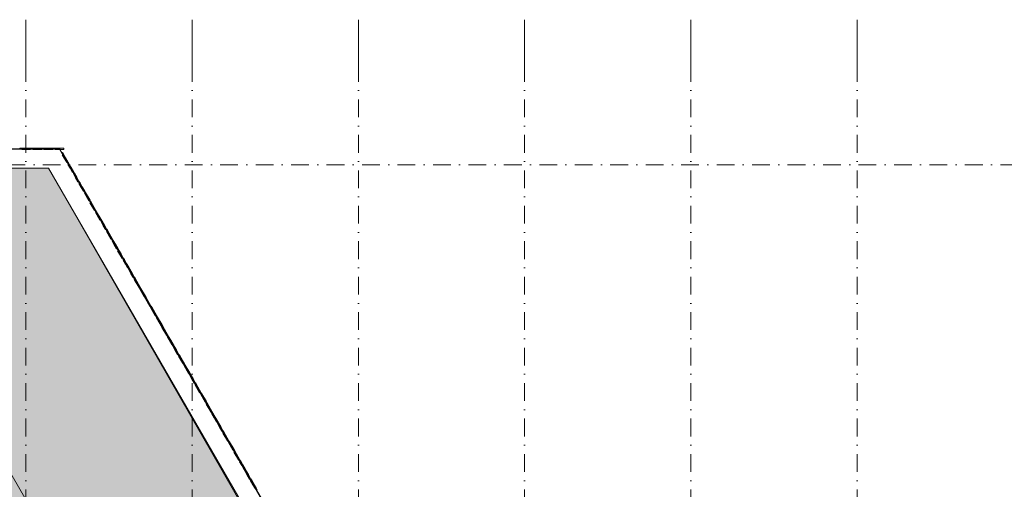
# Model space of a CAD drawing. Header units: millimetres. Extents: x -2530 to 151695, y -8763 to 71774.
# Tile 106 of 217: x 54649 to 76862, y 61179 to 71774. Entities that reach past the tile are written whole.
import ezdxf

# ---------------------------------------------------------------- set-up
doc = ezdxf.new("R2010")
doc.units = ezdxf.units.MM
doc.linetypes.add('RR_Level', pattern=[800, 400, -200, 0, -200])
for name, color, linetype, lineweight in [('A-FLOR-____-OTLN', 192, 'Continuous', 18), ('A-ROOF-____-OTLN', 132, 'Continuous', 18), ('A-ROOF-____-PATT', 132, 'Continuous', 18), ('A-WALL-____-OTLN', 113, 'Continuous', 18), ('S-GRID-____-OTLN', 1, 'Continuous', 9)]:
    doc.layers.add(name, color=color, linetype=linetype, lineweight=lineweight)

# ---------------------------------------------------------------- blocks, each defined once
blk = doc.blocks.new('027_Gilde - ATC_FacadeModel_rvt-1-plot_V1 Copy 1')
at = {"layer": 'A-ROOF-____-PATT', "lineweight": 9}
h = blk.add_hatch(dxfattribs=at)
h.set_pattern_fill('FP_1', color=8, style=0, pattern_type=2)
h.set_pattern_definition([(0, (0, 0), (812.8, 203.2), [67.056, -542.544, 67.056, -542.544, -3251.2]), (0, (0, 0), (812.8, 203.2), [-1219.2, 67.056, -1152.144, 67.056, -542.544, -1422.4]), (0, (0, 0), (812.8, 203.2), [-3048, 67.056, -339.344, 67.056, -948.944]), (120, (304.8, 101.6), (-582.37636, 602.30545), [67.056, -542.544, 67.056, -542.544, -3251.2]), (120, (304.8, 101.6), (-582.37636, 602.30545), [-1219.2, 67.056, -1152.144, 67.056, -542.544, -1422.4]), (120, (304.8, 101.6), (-582.37636, 602.30545), [-3048, 67.056, -339.344, 67.056, -948.944]), (240, (406.4, 508), (-230.42364, -805.50545), [67.056, -542.544, 67.056, -542.544, -3251.2]), (240, (406.4, 508), (-230.42364, -805.50545), [-1219.2, 67.056, -1152.144, 67.056, -542.544, -1422.4]), (240, (406.4, 508), (-230.42364, -805.50545), [-3048, 67.056, -339.344, 67.056, -948.944])])
h.paths.add_polyline_path([(31821, 30107), (31919, 30176), (31941, 30175), (31941, 30229), (31939, 30229), (31938, 30214), (31821, 30128)])
h.paths.add_polyline_path([(31904, 33349), (31904, 33366), (31881, 33349)])
h.paths.add_polyline_path([(28810, 26426), (31941, 26426), (31939, 26584), (31939, 26566), (31752, 26430), (31721, 26430), (31727, 26593), (31915, 26731), (31941, 26731), (31940, 26883), (31939, 26852), (31755, 26720), (31727, 26719), (31732, 26882), (31915, 27016), (31941, 27016), (31940, 27164), (31939, 27133), (31760, 27005), (31732, 27005), (31737, 27168), (31904, 27289), (31904, 27386), (31767, 27287), (31737, 27286), (31743, 27449), (31904, 27567), (31904, 27660), (31771, 27565), (31743, 27566), (31748, 27727), (31904, 27841), (31904, 27930), (31776, 27839), (31748, 27838), (31753, 28001), (31904, 28111), (31904, 28197), (31781, 28109), (31753, 28109), (31758, 28271), (31902, 28376), (31904, 28377), (31904, 28460), (31786, 28375), (31758, 28375), (31763, 28538), (31904, 28640), (31904, 28719), (31791, 28638), (31763, 28638), (31768, 28800), (31915, 28907), (31941, 28907), (31940, 29024), (31938, 28980), (31796, 28878), (31767, 28878), (31773, 29080), (31915, 29184), (31941, 29184), (31941, 29308), (31938, 29233), (31802, 29134), (31772, 29134), (31779, 29337), (31915, 29436), (31941, 29436), (31941, 29561), (31938, 29483), (31806, 29387), (31776, 29387), (31783, 29589), (31915, 29686), (31941, 29686), (31940, 29783), (31938, 29729), (31810, 29637), (31781, 29637), (31788, 29839), (31915, 29932), (31941, 29932), (31940, 30030), (31938, 29973), (31816, 29884), (31786, 29884), (31792, 30086), (31821, 30107), (31819, 30128), (31790, 30129), (31797, 30330), (31904, 30408), (31904, 30427), (31824, 30370), (31795, 30370), (31801, 30572), (31904, 30646), (31904, 30668), (31828, 30614), (31799, 30614), (31806, 30815), (31904, 30887), (31904, 30913), (31833, 30862), (31804, 30864), (31811, 31064), (31904, 31132), (31904, 31158), (31837, 31111), (31809, 31111), (31815, 31313), (31904, 31377), (31904, 31403), (31842, 31360), (31813, 31362), (31820, 31561), (31904, 31622), (31904, 31649), (31847, 31608), (31818, 31610), (31824, 31810), (31904, 31868), (31904, 31894), (31851, 31857), (31823, 31859), (31830, 32059), (31904, 32113), (31904, 32139), (31857, 32105), (31827, 32108), (31834, 32307), (31904, 32358), (31904, 32385), (31861, 32354), (31832, 32355), (31838, 32556), (31904, 32604), (31904, 32630), (31865, 32603), (31837, 32605), (31843, 32804), (31904, 32851), (31904, 32875), (31870, 32851), (31841, 32852), (31848, 33053), (31904, 33094), (31904, 33121), (31875, 33100), (31846, 33102), (31852, 33301), (31904, 33339), (31904, 33349), (31850, 33350), (31857, 33550), (31904, 33584), (31904, 33611), (31883, 33597), (31855, 33598), (31862, 33799), (31904, 33829), (31904, 33856), (31887, 33846), (31860, 33847), (31866, 34047), (31904, 34075), (31904, 34102), (31894, 34095), (31864, 34096), (31871, 34296), (31904, 34320), (31904, 34347), (31899, 34343), (31869, 34344), (31875, 34544), (31904, 34565), (31904, 34592), (31874, 34593), (31880, 34793), (31904, 34810), (31904, 34841), (31878, 34842), (31885, 35042), (31904, 35056), (31904, 35089), (31883, 35090), (31889, 35290), (31904, 35301), (31904, 35338), (31887, 35339), (31894, 35539), (31904, 35546), (31904, 35587), (31892, 35587), (31899, 35787), (31904, 35791), (31904, 35836), (31897, 35836), (31903, 36085), (31901, 36085), (31904, 36230), (31906, 36396), (31908, 36396), (31915, 36535), (31941, 36535), (31941, 36557), (68704, 46407), (67791, 46651), (55298, 68425), (28741, 68425), (28741, 26426)])
h.paths.add_polyline_path([(31760, 28457), (31760, 28457), (31760, 28486)])
h.paths.add_polyline_path([(31934, 28729), (31941, 28729), (31940, 28794), (31939, 28744), (31919, 28729)])
h.paths.add_polyline_path([(31941, 36396), (31941, 36396), (31940, 36396)])
h.paths.add_polyline_path([(33147, 41325), (33010, 41333), (32874, 41354), (32731, 41390), (32611, 41431), (32485, 41488), (32366, 41556), (32253, 41635), (32148, 41723), (32052, 41821), (31965, 41927), (31888, 42041), (31821, 42161), (31766, 42287), (31723, 42418), (31692, 42551), (31673, 42687), (31666, 42825), (31666, 62696), (31672, 62827), (31689, 62957), (31718, 63084), (31757, 63209), (31807, 63330), (31867, 63446), (31938, 63557), (32017, 63660), (32106, 63757), (32213, 63854), (32306, 63925), (32416, 63995), (32533, 64056), (32653, 64106), (32778, 64145), (32906, 64173), (33036, 64191), (33166, 64196), (52045, 64196), (52176, 64191), (52306, 64173), (52433, 64145), (52558, 64106), (52679, 64056), (52795, 63995), (52905, 63925), (53009, 63845), (53106, 63757), (53194, 63660), (53274, 63557), (53344, 63446), (60752, 50618), (60815, 50496), (60867, 50369), (60907, 50237), (60934, 50103), (60950, 49966), (60952, 49829), (60942, 49692), (60920, 49556), (60885, 49423), (60839, 49294), (60780, 49170), (60711, 49051), (60631, 48940), (60535, 48830), (60442, 48740), (60335, 48655), (60220, 48579), (60099, 48514), (59972, 48461), (59841, 48419), (33555, 41376), (33421, 41346), (33284, 41329)])
h = blk.add_hatch(dxfattribs=at)
h.set_pattern_fill('FP_3', color=71, style=0, pattern_type=2)
h.set_pattern_definition([(50, (0, 0), (728.7365, -63.756), [76.2, -838.2]), (355, (0, 0), (-140.9716, 764.2276), [60.96, -670.56]), (100.451, (60.7, -5.3), (587.77, 700.467), [64.76, -712.36]), (46.184, (0, 203.2), (1084.316, -168.171), [114.3, -1257.3]), (96.636, (90.4, 189.2), (949.61, 989.71), [97.14, -1068.54]), (351.184, (0, 203.2), (949.62, 989.701), [91.44, -1005.84]), (21, (101.6, 152.4), (606.458, -409.0606), [76.2, -838.2]), (326, (101.6, 152.4), (247.2083, 736.753), [60.96, -670.56]), (71.451, (152.14, 118.3), (853.668, 327.6855), [64.76, -712.36]), (37.5, (0, 0), (12.3547, 338.2201), [33.528, -628.904, 33.528, -647.192, -673.1]), (37.5, (0, 0), (12.3547, 338.2201), [-1343.152, 33.528, -639.572]), (7.5, (0, 0), (267.2789, 400.7221), [33.528, -354.584, 33.528, -613.664, -256.54]), (7.5, (0, 0), (267.2789, 400.7221), [-1035.304, 33.528, -223.012]), (327.5, (-226.57, 0), (542.3633, -22.91534), [33.528, -220.472, 33.528, -758.952, -1051.56]), (327.5, (-226.57, 0), (542.3633, -22.91534), [-1046.48, 33.528, -1018.032]), (317.5, (-328.17, 0), (592.517, 101.707), [33.528, -296.672, 33.528, -492.76, -746.76]), (317.5, (-328.17, 0), (592.517, 101.707), [-856.488, 33.528, -713.232])])
h.paths.add_polyline_path([(33147, 41325), (33284, 41329), (33421, 41346), (33555, 41376), (59841, 48419), (59972, 48461), (60099, 48514), (60220, 48579), (60335, 48655), (60442, 48740), (60541, 48836), (60631, 48940), (60711, 49051), (60780, 49170), (60839, 49294), (60885, 49423), (60920, 49558), (60942, 49692), (60952, 49829), (60950, 49966), (60934, 50103), (60907, 50237), (60867, 50369), (60815, 50496), (60752, 50618), (53344, 63446), (53274, 63557), (53194, 63660), (53106, 63757), (52998, 63854), (52905, 63925), (52795, 63995), (52679, 64056), (52558, 64106), (52433, 64145), (52301, 64174), (52153, 64192), (52045, 64196), (33166, 64196), (33036, 64191), (32906, 64173), (32778, 64145), (32653, 64106), (32533, 64056), (32416, 63995), (32291, 63914), (32202, 63845), (32106, 63757), (32017, 63660), (31938, 63557), (31867, 63446), (31807, 63330), (31757, 63209), (31718, 63084), (31689, 62957), (31672, 62827), (31666, 62696), (31666, 42825), (31673, 42687), (31697, 42530), (31723, 42418), (31766, 42287), (31821, 42161), (31888, 42041), (31965, 41927), (32052, 41821), (32148, 41723), (32253, 41635), (32366, 41556), (32485, 41488), (32611, 41431), (32740, 41386), (32874, 41354), (33010, 41333), (33071, 41329)])
h.paths.add_polyline_path([(33195, 41950), (33095, 41953), (32996, 41967), (32899, 41992), (32805, 42028), (32717, 42074), (32634, 42131), (32558, 42196), (32490, 42270), (32431, 42351), (32382, 42438), (32343, 42530), (32314, 42626), (32297, 42725), (32291, 42825), (32291, 61000), (52187, 61000), (59067, 49087), (59084, 49041), (59090, 49011), (59088, 48971), (59077, 48932), (59058, 48897), (59031, 48868), (58998, 48845), (58961, 48830), (33393, 41980), (33284, 41958), (33222, 41953)])
h.paths.add_polyline_path([(59504, 49718), (59459, 49724), (59417, 49741), (59381, 49769), (59353, 49805), (59335, 49847), (59329, 49893), (59335, 49938), (59353, 49980), (59381, 50016), (59417, 50044), (59459, 50062), (59504, 50068), (59550, 50062), (59592, 50044), (59628, 50016), (59656, 49980), (59674, 49938), (59679, 49893), (59674, 49847), (59656, 49805), (59628, 49769), (59592, 49741), (59550, 49724)])
h.paths.add_polyline_path([(57735, 52782), (57689, 52788), (57647, 52806), (57611, 52834), (57583, 52870), (57566, 52912), (57560, 52957), (57566, 53003), (57583, 53045), (57611, 53081), (57647, 53109), (57689, 53126), (57736, 53132), (57780, 53126), (57822, 53109), (57858, 53081), (57886, 53045), (57904, 53003), (57910, 52957), (57904, 52912), (57886, 52870), (57858, 52834), (57822, 52806), (57780, 52788)])
h.paths.add_polyline_path([(55965, 55847), (55920, 55853), (55877, 55871), (55841, 55898), (55813, 55935), (55796, 55977), (55790, 56022), (55796, 56068), (55813, 56110), (55841, 56146), (55877, 56174), (55920, 56191), (55965, 56197), (56010, 56191), (56052, 56174), (56089, 56146), (56116, 56110), (56135, 56061), (56140, 56022), (56134, 55977), (56116, 55935), (56089, 55898), (56052, 55871), (56010, 55853)])
h.paths.add_polyline_path([(54195, 58912), (54150, 58918), (54108, 58935), (54071, 58963), (54043, 59000), (54026, 59042), (54020, 59087), (54026, 59132), (54043, 59175), (54071, 59211), (54108, 59239), (54150, 59256), (54195, 59262), (54240, 59256), (54283, 59239), (54319, 59211), (54347, 59175), (54364, 59132), (54370, 59087), (54364, 59042), (54347, 59000), (54319, 58963), (54283, 58935), (54240, 58918)])
h.paths.add_polyline_path([(52425, 61977), (52380, 61983), (52338, 62000), (52301, 62028), (52274, 62064), (52256, 62107), (52250, 62152), (52256, 62197), (52274, 62239), (52301, 62276), (52338, 62303), (52388, 62322), (52425, 62327), (52470, 62321), (52513, 62303), (52549, 62276), (52577, 62239), (52594, 62197), (52600, 62152), (52594, 62107), (52577, 62064), (52549, 62028), (52513, 62000), (52470, 61983), (52455, 61981)])
h.paths.add_polyline_path([(46459, 62625), (46414, 62631), (46372, 62648), (46335, 62676), (46307, 62713), (46290, 62755), (46284, 62800), (46290, 62845), (46307, 62888), (46335, 62924), (46372, 62952), (46414, 62969), (46459, 62975), (46504, 62969), (46547, 62952), (46583, 62924), (46611, 62888), (46628, 62845), (46634, 62800), (46628, 62755), (46611, 62713), (46583, 62676), (46547, 62648), (46504, 62631)])
h.paths.add_polyline_path([(42667, 62625), (42622, 62631), (42580, 62648), (42543, 62676), (42516, 62713), (42498, 62755), (42492, 62800), (42498, 62845), (42516, 62888), (42543, 62924), (42580, 62952), (42622, 62969), (42667, 62975), (42712, 62969), (42755, 62952), (42791, 62924), (42819, 62888), (42836, 62845), (42842, 62800), (42836, 62755), (42819, 62713), (42791, 62676), (42755, 62648), (42712, 62631)])
h.paths.add_polyline_path([(38875, 62625), (38830, 62631), (38788, 62648), (38752, 62676), (38724, 62713), (38706, 62755), (38700, 62800), (38706, 62845), (38724, 62888), (38752, 62924), (38788, 62952), (38830, 62969), (38875, 62975), (38921, 62969), (38963, 62952), (38999, 62924), (39027, 62888), (39044, 62845), (39050, 62800), (39044, 62755), (39027, 62713), (38999, 62676), (38963, 62648), (38921, 62631)])
h.paths.add_polyline_path([(35083, 62625), (35038, 62631), (34996, 62648), (34960, 62676), (34932, 62713), (34914, 62755), (34908, 62800), (34914, 62845), (34932, 62888), (34960, 62924), (34996, 62952), (35038, 62969), (35083, 62975), (35129, 62969), (35171, 62952), (35207, 62924), (35235, 62888), (35252, 62845), (35258, 62800), (35252, 62755), (35235, 62713), (35207, 62676), (35171, 62648), (35129, 62631), (35110, 62628)])
h.paths.add_polyline_path([(50251, 62625), (50206, 62631), (50163, 62648), (50127, 62676), (50099, 62713), (50082, 62755), (50076, 62800), (50082, 62845), (50099, 62888), (50127, 62924), (50163, 62952), (50206, 62969), (50251, 62975), (50296, 62969), (50338, 62952), (50375, 62924), (50402, 62888), (50420, 62845), (50426, 62800), (50420, 62755), (50402, 62713), (50375, 62676), (50338, 62648), (50296, 62631)])
at = {"layer": 'A-FLOR-____-OTLN', "color": 210}
for p, q in [((20657, 68860), (55549, 68860)), ((28741, 68850), (55544, 68850)), ((55544, 68850), (56989, 66347)), ((55549, 68860), (56622, 67002)), ((56622, 67002), (56872, 66569)), ((56872, 66569), (56997, 66352)), ((56989, 66347), (57239, 65915)), ((56997, 66352), (57247, 65920)), ((57239, 65915), (57489, 65482)), ((57247, 65920), (57747, 65054)), ((57489, 65482), (57614, 65265)), ((57614, 65265), (57714, 65092)), ((57714, 65092), (57739, 65049)), ((57739, 65049), (58364, 63967)), ((57747, 65054), (57997, 64621)), ((57997, 64621), (58122, 64404)), ((58122, 64404), (58622, 63539)), ((58364, 63967), (58613, 63534)), ((58613, 63534), (58963, 62928)), ((58622, 63539), (59872, 61374)), ((58963, 62928), (58988, 62884)), ((58988, 62884), (59463, 62062)), ((59463, 62062), (59488, 62019)), ((59488, 62019), (59713, 61629)), ((59713, 61629), (59863, 61369)), ((59863, 61369), (60488, 60287)), ((59872, 61374), (59972, 61201)), ((59972, 61201), (60097, 60985))]:
    blk.add_line(p, q, dxfattribs=at)
at = {"layer": 'A-ROOF-____-OTLN', "color": 210}
for p, q in [((67791, 46651), (55298, 68425)), ((53344, 63446), (60752, 50618))]:
    blk.add_line(p, q, dxfattribs=at)
at = {"layer": 'A-WALL-____-OTLN', "color": 210}
for p, q in [((54652, 68875), (54652, 68860)), ((54652, 68860), (54652, 68875)), ((54696, 68875), (54652, 68875)), ((54696, 68875), (54652, 68875)), ((54696, 68875), (54696, 68845)), ((54696, 68845), (54696, 68875)), ((54896, 68875), (54696, 68875)), ((54696, 68875), (54896, 68875)), ((54896, 68875), (54896, 68845)), ((54896, 68845), (54896, 68875)), ((54902, 68875), (54902, 68860)), ((54902, 68860), (54902, 68875)), ((54946, 68875), (54902, 68875)), ((54946, 68875), (54902, 68875)), ((54946, 68875), (54946, 68845)), ((54946, 68845), (54946, 68875)), ((55146, 68875), (54946, 68875)), ((54946, 68875), (55146, 68875)), ((55146, 68875), (55146, 68845)), ((55146, 68845), (55146, 68875)), ((55152, 68875), (55152, 68860)), ((55152, 68860), (55152, 68875)), ((55196, 68875), (55152, 68875)), ((55196, 68875), (55152, 68875)), ((55196, 68875), (55196, 68845)), ((55196, 68845), (55196, 68875)), ((55396, 68875), (55196, 68875)), ((55196, 68875), (55396, 68875)), ((55396, 68875), (55396, 68845)), ((55396, 68845), (55396, 68875)), ((55402, 68875), (55402, 68860)), ((55402, 68860), (55402, 68875)), ((55446, 68875), (55402, 68875)), ((55446, 68875), (55446, 68845)), ((55446, 68845), (55446, 68875)), ((55646, 68875), (55446, 68875)), ((55446, 68875), (55646, 68875)), ((55646, 68875), (55646, 68845)), ((55646, 68845), (55646, 68875)), ((47298, 68850), (55053, 68850)), ((54696, 68845), (54896, 68845)), ((54696, 68845), (54896, 68845)), ((54946, 68845), (55146, 68845)), ((54946, 68845), (55146, 68845)), ((55146, 68850), (55053, 68850)), ((55196, 68850), (55146, 68850)), ((55396, 68850), (55196, 68850)), ((55196, 68845), (55396, 68845)), ((55196, 68845), (55396, 68845)), ((55446, 68850), (55396, 68850)), ((55544, 68850), (55446, 68850)), ((55446, 68845), (55646, 68845)), ((55446, 68845), (55646, 68845)), ((55544, 68850), (56989, 66347)), ((55614, 68778), (55601, 68771)), ((55601, 68771), (55614, 68778)), ((55610, 68726), (55623, 68733)), ((55610, 68726), (55623, 68733)), ((55610, 68726), (55660, 68639)), ((55610, 68726), (55710, 68552)), ((55636, 68741), (55614, 68778)), ((55636, 68741), (55614, 68778)), ((55636, 68741), (55623, 68733)), ((55623, 68733), (55636, 68741)), ((55736, 68567), (55636, 68741)), ((55636, 68741), (55686, 68654)), ((55710, 68552), (55660, 68639)), ((55736, 68567), (55686, 68654)), ((55298, 68425), (47298, 68425)), ((67586, 47146), (55298, 68425)), ((55710, 68552), (55723, 68560)), ((55710, 68552), (55723, 68560)), ((55736, 68567), (55723, 68560)), ((55723, 68560), (55736, 68567)), ((55739, 68562), (55726, 68554)), ((55726, 68554), (55739, 68562)), ((55735, 68509), (55748, 68517)), ((55735, 68509), (55748, 68517)), ((55735, 68509), (55785, 68423)), ((55735, 68509), (55785, 68423)), ((55761, 68524), (55739, 68562)), ((55739, 68562), (55750, 68543)), ((55761, 68524), (55748, 68517)), ((55748, 68517), (55761, 68524)), ((55761, 68524), (55750, 68543)), ((55761, 68524), (55811, 68438)), ((55761, 68524), (55811, 68438)), ((55835, 68336), (55785, 68423)), ((55785, 68423), (55835, 68336)), ((55861, 68351), (55811, 68438)), ((55861, 68351), (55811, 68438)), ((55835, 68336), (55848, 68343)), ((55835, 68336), (55848, 68343)), ((55861, 68351), (55848, 68343)), ((55848, 68343), (55861, 68351)), ((55864, 68345), (55851, 68338)), ((55851, 68338), (55864, 68345)), ((55860, 68293), (55873, 68300)), ((55860, 68293), (55873, 68300)), ((55860, 68293), (55910, 68206)), ((55860, 68293), (55910, 68206)), ((55886, 68308), (55864, 68345)), ((55886, 68308), (55864, 68345)), ((55886, 68308), (55873, 68300)), ((55873, 68300), (55886, 68308)), ((55886, 68308), (55936, 68221)), ((55886, 68308), (55936, 68221)), ((55960, 68119), (55910, 68206)), ((55910, 68206), (55960, 68119)), ((55986, 68134), (55936, 68221)), ((55986, 68134), (55936, 68221)), ((55960, 68119), (55973, 68127)), ((55960, 68119), (55973, 68127)), ((55986, 68134), (55973, 68127)), ((55973, 68127), (55986, 68134)), ((55989, 68129), (55976, 68121)), ((55976, 68121), (55989, 68129)), ((55985, 68076), (55998, 68084)), ((55985, 68076), (55998, 68084)), ((55985, 68076), (56035, 67990)), ((55985, 68076), (56035, 67990)), ((55989, 68129), (56000, 68110)), ((55989, 68129), (56000, 68110)), ((56011, 68091), (55998, 68084)), ((55998, 68084), (56011, 68091)), ((56011, 68091), (56000, 68110)), ((56011, 68091), (56000, 68110)), ((56011, 68091), (56061, 68005)), ((56011, 68091), (56061, 68005)), ((56085, 67903), (56035, 67990)), ((56035, 67990), (56085, 67903)), ((56111, 67918), (56061, 68005)), ((56111, 67918), (56061, 68005)), ((56085, 67903), (56098, 67911)), ((56085, 67903), (56098, 67911)), ((56111, 67918), (56098, 67911)), ((56098, 67911), (56111, 67918)), ((56114, 67912), (56101, 67905)), ((56101, 67905), (56114, 67912)), ((56110, 67860), (56123, 67867)), ((56110, 67860), (56123, 67867)), ((56110, 67860), (56210, 67687)), ((56110, 67860), (56210, 67687)), ((56114, 67912), (56125, 67894)), ((56114, 67912), (56125, 67894)), ((56136, 67875), (56123, 67867)), ((56123, 67867), (56136, 67875)), ((56136, 67875), (56125, 67894)), ((56136, 67875), (56125, 67894)), ((56236, 67702), (56136, 67875)), ((56136, 67875), (56236, 67702)), ((56210, 67687), (56223, 67694)), ((56210, 67687), (56223, 67694)), ((56236, 67702), (56223, 67694)), ((56223, 67694), (56236, 67702)), ((56239, 67696), (56226, 67688)), ((56226, 67688), (56239, 67696)), ((56235, 67643), (56247, 67651)), ((56235, 67643), (56247, 67651)), ((56235, 67643), (56335, 67470)), ((56235, 67643), (56335, 67470)), ((56239, 67696), (56250, 67677)), ((56239, 67696), (56250, 67677)), ((56260, 67658), (56247, 67651)), ((56247, 67651), (56260, 67658)), ((56260, 67658), (56250, 67677)), ((56260, 67658), (56250, 67677)), ((56361, 67485), (56260, 67658)), ((56260, 67658), (56361, 67485)), ((56335, 67470), (56348, 67478)), ((56335, 67470), (56348, 67478)), ((56361, 67485), (56348, 67478)), ((56348, 67478), (56361, 67485)), ((56364, 67479), (56351, 67472)), ((56351, 67472), (56364, 67479)), ((56359, 67427), (56372, 67435)), ((56359, 67427), (56372, 67435)), ((56359, 67427), (56460, 67254)), ((56359, 67427), (56460, 67254)), ((56385, 67442), (56364, 67479)), ((56385, 67442), (56364, 67479)), ((56385, 67442), (56372, 67435)), ((56372, 67435), (56385, 67442)), ((56486, 67269), (56385, 67442)), ((56385, 67442), (56486, 67269)), ((56460, 67254), (56473, 67261)), ((56460, 67254), (56473, 67261)), ((56486, 67269), (56473, 67261)), ((56473, 67261), (56486, 67269)), ((56489, 67263), (56476, 67255)), ((56476, 67255), (56489, 67263)), ((56484, 67211), (56497, 67218)), ((56484, 67211), (56497, 67218)), ((56484, 67211), (56534, 67124)), ((56484, 67211), (56534, 67124)), ((56489, 67263), (56500, 67244)), ((56489, 67263), (56500, 67244)), ((56510, 67226), (56497, 67218)), ((56497, 67218), (56510, 67226)), ((56510, 67226), (56500, 67244)), ((56510, 67226), (56500, 67244)), ((56510, 67226), (56560, 67139)), ((56510, 67226), (56560, 67139)), ((56585, 67037), (56534, 67124)), ((56534, 67124), (56585, 67037)), ((56610, 67052), (56560, 67139)), ((56610, 67052), (56560, 67139)), ((56585, 67037), (56598, 67045)), ((56585, 67037), (56598, 67045)), ((56610, 67052), (56598, 67045)), ((56598, 67045), (56610, 67052)), ((56614, 67046), (56601, 67039)), ((56601, 67039), (56614, 67046)), ((56609, 66994), (56622, 67002)), ((56609, 66994), (56622, 67002)), ((56609, 66994), (56709, 66821)), ((56609, 66994), (56709, 66821)), ((56635, 67009), (56614, 67046)), ((56635, 67009), (56614, 67046)), ((56635, 67009), (56622, 67002)), ((56622, 67002), (56635, 67009)), ((56735, 66836), (56635, 67009)), ((56635, 67009), (56735, 66836)), ((56709, 66821), (56722, 66828)), ((56709, 66821), (56722, 66828)), ((56735, 66836), (56722, 66828)), ((56722, 66828), (56735, 66836)), ((56739, 66829), (56726, 66822)), ((56726, 66822), (56739, 66829)), ((56734, 66778), (56747, 66785)), ((56734, 66778), (56747, 66785)), ((56734, 66778), (56784, 66691)), ((56734, 66778), (56784, 66691)), ((56760, 66793), (56739, 66829)), ((56760, 66793), (56739, 66829)), ((56760, 66793), (56747, 66785)), ((56747, 66785), (56760, 66793)), ((56760, 66793), (56810, 66706)), ((56760, 66793), (56810, 66706)), ((56834, 66604), (56784, 66691)), ((56784, 66691), (56834, 66604)), ((56860, 66619), (56810, 66706)), ((56860, 66619), (56810, 66706)), ((56834, 66604), (56847, 66612)), ((56834, 66604), (56847, 66612)), ((56860, 66619), (56847, 66612)), ((56847, 66612), (56860, 66619)), ((56864, 66613), (56851, 66605)), ((56851, 66605), (56864, 66613)), ((56859, 66561), (56872, 66569)), ((56859, 66561), (56872, 66569)), ((56859, 66561), (56909, 66475)), ((56859, 66561), (56959, 66388)), ((56885, 66576), (56864, 66613)), ((56885, 66576), (56864, 66613)), ((56885, 66576), (56872, 66569)), ((56872, 66569), (56885, 66576)), ((56985, 66403), (56885, 66576)), ((56885, 66576), (56935, 66490)), ((56959, 66388), (56909, 66475)), ((56985, 66403), (56935, 66490)), ((56959, 66388), (56972, 66396)), ((56959, 66388), (56972, 66396)), ((56985, 66403), (56972, 66396)), ((56972, 66396), (56985, 66403)), ((56989, 66396), (56976, 66389)), ((56976, 66389), (56989, 66396)), ((56984, 66345), (56997, 66352)), ((56984, 66345), (56997, 66352)), ((56984, 66345), (57034, 66258)), ((56984, 66345), (57034, 66258)), ((57010, 66360), (56989, 66396)), ((57010, 66360), (56989, 66396)), ((56989, 66347), (57239, 65915)), ((57010, 66360), (56997, 66352)), ((56997, 66352), (57010, 66360)), ((57010, 66360), (57060, 66273)), ((57010, 66360), (57060, 66273)), ((57084, 66172), (57034, 66258)), ((57034, 66258), (57084, 66172)), ((57110, 66187), (57060, 66273)), ((57110, 66187), (57060, 66273)), ((57084, 66172), (57097, 66179)), ((57084, 66172), (57097, 66179)), ((57110, 66187), (57097, 66179)), ((57097, 66179), (57110, 66187)), ((57114, 66180), (57101, 66172)), ((57101, 66172), (57114, 66180)), ((57109, 66128), (57122, 66136)), ((57109, 66128), (57122, 66136)), ((57109, 66128), (57159, 66042)), ((57109, 66128), (57209, 65955)), ((57135, 66143), (57114, 66180)), ((57135, 66143), (57114, 66180)), ((57135, 66143), (57122, 66136)), ((57122, 66136), (57135, 66143)), ((57235, 65970), (57135, 66143)), ((57135, 66143), (57185, 66057)), ((57209, 65955), (57159, 66042)), ((57235, 65970), (57185, 66057)), ((57209, 65955), (57222, 65963)), ((57209, 65955), (57222, 65963)), ((57235, 65970), (57222, 65963)), ((57222, 65963), (57235, 65970)), ((57239, 65963), (57226, 65956)), ((57226, 65956), (57239, 65963)), ((57234, 65912), (57247, 65920)), ((57234, 65912), (57247, 65920)), ((57234, 65912), (57334, 65739)), ((57234, 65912), (57334, 65739)), ((57260, 65927), (57239, 65963)), ((57260, 65927), (57239, 65963)), ((57239, 65915), (57489, 65482)), ((57260, 65927), (57247, 65920)), ((57247, 65920), (57260, 65927)), ((57360, 65754), (57260, 65927)), ((57260, 65927), (57360, 65754)), ((57360, 65754), (57347, 65746)), ((57347, 65746), (57360, 65754)), ((57334, 65739), (57347, 65746)), ((57334, 65739), (57347, 65746)), ((57364, 65747), (57351, 65739)), ((57351, 65739), (57364, 65747)), ((57359, 65696), (57372, 65703)), ((57359, 65696), (57372, 65703)), ((57359, 65696), (57459, 65522)), ((57359, 65696), (57459, 65522)), ((57385, 65711), (57364, 65747)), ((57385, 65711), (57364, 65747)), ((57385, 65711), (57372, 65703)), ((57372, 65703), (57385, 65711)), ((57485, 65537), (57385, 65711)), ((57385, 65711), (57485, 65537)), ((57459, 65522), (57472, 65530)), ((57459, 65522), (57472, 65530)), ((57485, 65537), (57472, 65530)), ((57472, 65530), (57485, 65537)), ((57489, 65530), (57476, 65523)), ((57476, 65523), (57489, 65530)), ((57489, 65530), (57500, 65512)), ((57489, 65530), (57500, 65512)), ((57484, 65479), (57497, 65487)), ((57484, 65479), (57497, 65487)), ((57484, 65479), (57584, 65306)), ((57484, 65479), (57584, 65306)), ((57489, 65482), (57614, 65265)), ((57510, 65494), (57497, 65487)), ((57497, 65487), (57510, 65494)), ((57510, 65494), (57500, 65512)), ((57510, 65494), (57500, 65512)), ((57610, 65321), (57510, 65494)), ((57510, 65494), (57610, 65321)), ((57584, 65306), (57597, 65313)), ((57584, 65306), (57597, 65313)), ((57610, 65321), (57597, 65313)), ((57597, 65313), (57610, 65321)), ((57614, 65314), (57601, 65306)), ((57601, 65306), (57614, 65314)), ((57635, 65278), (57614, 65314)), ((57635, 65278), (57614, 65314)), ((57609, 65263), (57622, 65270)), ((57609, 65263), (57622, 65270)), ((57609, 65263), (57709, 65089)), ((57609, 65263), (57709, 65089)), ((57614, 65265), (57714, 65092)), ((57635, 65278), (57622, 65270)), ((57622, 65270), (57635, 65278)), ((57735, 65104), (57635, 65278)), ((57635, 65278), (57735, 65104)), ((57709, 65089), (57722, 65097)), ((57709, 65089), (57722, 65097)), ((57714, 65092), (57739, 65049)), ((57735, 65104), (57722, 65097)), ((57722, 65097), (57735, 65104)), ((57740, 65097), (57727, 65090)), ((57727, 65090), (57740, 65097)), ((57760, 65061), (57740, 65097)), ((57760, 65061), (57740, 65097)), ((57734, 65046), (57747, 65054)), ((57734, 65046), (57747, 65054)), ((57734, 65046), (57834, 64873)), ((57734, 65046), (57834, 64873)), ((57739, 65049), (58364, 63967)), ((57760, 65061), (57747, 65054)), ((57747, 65054), (57760, 65061)), ((57860, 64888), (57760, 65061)), ((57760, 65061), (57860, 64888)), ((57834, 64873), (57847, 64881)), ((57834, 64873), (57847, 64881)), ((57860, 64888), (57847, 64881)), ((57847, 64881), (57860, 64888)), ((57865, 64881), (57852, 64873)), ((57852, 64873), (57865, 64881)), ((57885, 64845), (57865, 64881)), ((57885, 64845), (57865, 64881)), ((57859, 64830), (57872, 64837)), ((57859, 64830), (57872, 64837)), ((57859, 64830), (57959, 64657)), ((57859, 64830), (57959, 64657)), ((57885, 64845), (57872, 64837)), ((57872, 64837), (57885, 64845)), ((57985, 64672), (57885, 64845)), ((57885, 64845), (57985, 64672)), ((57959, 64657), (57972, 64664)), ((57959, 64657), (57972, 64664)), ((57985, 64672), (57972, 64664)), ((57972, 64664), (57985, 64672)), ((57990, 64664), (57977, 64657)), ((57977, 64657), (57990, 64664)), ((58010, 64628), (57990, 64664)), ((57990, 64664), (58000, 64646)), ((58010, 64628), (58000, 64646)), ((57984, 64613), (57997, 64621)), ((57984, 64613), (57997, 64621)), ((57984, 64613), (58034, 64527)), ((57984, 64613), (58084, 64440)), ((58010, 64628), (57997, 64621)), ((57997, 64621), (58010, 64628)), ((58110, 64455), (58010, 64628)), ((58010, 64628), (58060, 64542)), ((58084, 64440), (58034, 64527)), ((58110, 64455), (58060, 64542)), ((58084, 64440), (58097, 64448)), ((58084, 64440), (58097, 64448)), ((58110, 64455), (58097, 64448)), ((58097, 64448), (58110, 64455)), ((58115, 64448), (58102, 64440)), ((58102, 64440), (58115, 64448)), ((58135, 64412), (58115, 64448)), ((58115, 64448), (58125, 64430)), ((58135, 64412), (58125, 64430)), ((58109, 64397), (58122, 64404)), ((58109, 64397), (58122, 64404)), ((58109, 64397), (58159, 64310)), ((58109, 64397), (58159, 64310)), ((58135, 64412), (58122, 64404)), ((58122, 64404), (58135, 64412)), ((58135, 64412), (58185, 64325)), ((58135, 64412), (58185, 64325)), ((58209, 64224), (58159, 64310)), ((58159, 64310), (58209, 64224)), ((58235, 64239), (58185, 64325)), ((58235, 64239), (58185, 64325)), ((58209, 64224), (58222, 64231)), ((58209, 64224), (58222, 64231)), ((58235, 64239), (58222, 64231)), ((58222, 64231), (58235, 64239)), ((58240, 64231), (58227, 64224)), ((58227, 64224), (58240, 64231)), ((58240, 64231), (58250, 64213)), ((58240, 64231), (58250, 64213)), ((58260, 64196), (58250, 64213)), ((58260, 64196), (58250, 64213)), ((58234, 64181), (58247, 64188)), ((58234, 64181), (58247, 64188)), ((58234, 64181), (58284, 64094)), ((58234, 64181), (58334, 64007)), ((58260, 64196), (58247, 64188)), ((58247, 64188), (58260, 64196)), ((58360, 64022), (58260, 64196)), ((58260, 64196), (58310, 64109)), ((58334, 64007), (58284, 64094)), ((58360, 64022), (58310, 64109)), ((58334, 64007), (58347, 64015)), ((58334, 64007), (58347, 64015)), ((58360, 64022), (58347, 64015)), ((58347, 64015), (58360, 64022)), ((58365, 64014), (58352, 64007)), ((58352, 64007), (58365, 64014)), ((58385, 63979), (58365, 64014)), ((58385, 63979), (58365, 64014)), ((58385, 63979), (58372, 63972)), ((58372, 63972), (58385, 63979)), ((58485, 63806), (58385, 63979)), ((58385, 63979), (58485, 63806)), ((58359, 63964), (58372, 63972)), ((58359, 63964), (58372, 63972)), ((58359, 63964), (58459, 63791)), ((58359, 63964), (58459, 63791)), ((58364, 63967), (58613, 63534)), ((58459, 63791), (58472, 63798)), ((58459, 63791), (58472, 63798)), ((58485, 63806), (58472, 63798)), ((58472, 63798), (58485, 63806)), ((58490, 63798), (58477, 63790)), ((58477, 63790), (58490, 63798)), ((58484, 63748), (58497, 63755)), ((58484, 63748), (58497, 63755)), ((58510, 63763), (58490, 63798)), ((58490, 63798), (58500, 63780)), ((58510, 63763), (58497, 63755)), ((58497, 63755), (58510, 63763)), ((58510, 63763), (58500, 63780)), ((58610, 63589), (58510, 63763)), ((58510, 63763), (58560, 63676)), ((58484, 63748), (58534, 63661)), ((58484, 63748), (58584, 63574)), ((58584, 63574), (58534, 63661)), ((58610, 63589), (58560, 63676)), ((58584, 63574), (58597, 63582)), ((58584, 63574), (58597, 63582)), ((58610, 63589), (58597, 63582)), ((58597, 63582), (58610, 63589)), ((58615, 63581), (58602, 63574)), ((58602, 63574), (58615, 63581)), ((58609, 63531), (58622, 63539)), ((58609, 63531), (58622, 63539)), ((58609, 63531), (58709, 63358)), ((58609, 63531), (58709, 63358)), ((58613, 63534), (58963, 62928)), ((58635, 63546), (58615, 63581)), ((58615, 63581), (58625, 63564)), ((58635, 63546), (58622, 63539)), ((58622, 63539), (58635, 63546)), ((58635, 63546), (58625, 63564)), ((58735, 63373), (58635, 63546)), ((58635, 63546), (58735, 63373)), ((58709, 63358), (58722, 63366)), ((58709, 63358), (58722, 63366)), ((58735, 63373), (58722, 63366)), ((58722, 63366), (58735, 63373)), ((58740, 63365), (58727, 63357)), ((58727, 63357), (58740, 63365)), ((58734, 63315), (58747, 63322)), ((58734, 63315), (58747, 63322)), ((58734, 63315), (58834, 63142)), ((58734, 63315), (58834, 63142)), ((58740, 63365), (58750, 63347)), ((58740, 63365), (58750, 63347)), ((58760, 63330), (58747, 63322)), ((58747, 63322), (58760, 63330)), ((58760, 63330), (58750, 63347)), ((58760, 63330), (58750, 63347)), ((58860, 63157), (58760, 63330)), ((58760, 63330), (58860, 63157)), ((58834, 63142), (58847, 63149)), ((58834, 63142), (58847, 63149)), ((58860, 63157), (58847, 63149)), ((58847, 63149), (58860, 63157)), ((58865, 63148), (58852, 63141)), ((58852, 63141), (58865, 63148)), ((58859, 63098), (58872, 63106)), ((58859, 63098), (58872, 63106)), ((58859, 63098), (58959, 62925)), ((58859, 63098), (58959, 62925)), ((58885, 63113), (58865, 63148)), ((58885, 63113), (58865, 63148)), ((58885, 63113), (58872, 63106)), ((58872, 63106), (58885, 63113)), ((58985, 62940), (58885, 63113)), ((58885, 63113), (58985, 62940)), ((58959, 62925), (58972, 62933)), ((58959, 62925), (58972, 62933)), ((58963, 62928), (58988, 62884)), ((58985, 62940), (58972, 62933)), ((58972, 62933), (58985, 62940)), ((58990, 62932), (58977, 62924)), ((58977, 62924), (58990, 62932)), ((58984, 62882), (58997, 62889)), ((58984, 62882), (58997, 62889)), ((58984, 62882), (59034, 62795)), ((58984, 62882), (59034, 62795)), ((58988, 62884), (59463, 62062)), ((59010, 62897), (58990, 62932)), ((59010, 62897), (58990, 62932)), ((59010, 62897), (58997, 62889)), ((58997, 62889), (59010, 62897)), ((59010, 62897), (59060, 62810)), ((59010, 62897), (59060, 62810)), ((59084, 62709), (59034, 62795)), ((59034, 62795), (59084, 62709)), ((59110, 62724), (59060, 62810)), ((59110, 62724), (59060, 62810)), ((59084, 62709), (59097, 62716)), ((59084, 62709), (59097, 62716)), ((59110, 62724), (59097, 62716)), ((59097, 62716), (59110, 62724)), ((59115, 62715), (59102, 62708)), ((59102, 62708), (59115, 62715)), ((59109, 62666), (59122, 62673)), ((59109, 62666), (59122, 62673)), ((59109, 62666), (59159, 62579)), ((59109, 62666), (59209, 62492)), ((59135, 62681), (59115, 62715)), ((59115, 62715), (59125, 62698)), ((59135, 62681), (59122, 62673)), ((59122, 62673), (59135, 62681)), ((59135, 62681), (59125, 62698)), ((59235, 62507), (59135, 62681)), ((59135, 62681), (59185, 62594)), ((59209, 62492), (59159, 62579)), ((59235, 62507), (59185, 62594)), ((59209, 62492), (59222, 62500)), ((59209, 62492), (59222, 62500)), ((59235, 62507), (59222, 62500)), ((59222, 62500), (59235, 62507)), ((59240, 62499), (59227, 62491)), ((59227, 62491), (59240, 62499)), ((59234, 62449), (59247, 62457)), ((59234, 62449), (59247, 62457)), ((59234, 62449), (59334, 62276)), ((59234, 62449), (59334, 62276)), ((59260, 62464), (59240, 62499)), ((59260, 62464), (59240, 62499)), ((59260, 62464), (59247, 62457)), ((59247, 62457), (59260, 62464)), ((59360, 62291), (59260, 62464)), ((59260, 62464), (59360, 62291)), ((59334, 62276), (59347, 62283)), ((59334, 62276), (59347, 62283)), ((59360, 62291), (59347, 62283)), ((59347, 62283), (59360, 62291)), ((59365, 62282), (59352, 62275)), ((59352, 62275), (59365, 62282)), ((59359, 62233), (59372, 62240)), ((59359, 62233), (59372, 62240)), ((59359, 62233), (59459, 62059)), ((59359, 62233), (59459, 62059)), ((59385, 62248), (59365, 62282)), ((59385, 62248), (59365, 62282)), ((59385, 62248), (59372, 62240)), ((59372, 62240), (59385, 62248)), ((59485, 62074), (59385, 62248)), ((59385, 62248), (59485, 62074)), ((59459, 62059), (59472, 62067)), ((59459, 62059), (59472, 62067)), ((59463, 62062), (59488, 62019)), ((59485, 62074), (59472, 62067)), ((59472, 62067), (59485, 62074)), ((59490, 62066), (59477, 62058)), ((59477, 62058), (59490, 62066)), ((59484, 62016), (59497, 62024)), ((59484, 62016), (59497, 62024)), ((59484, 62016), (59584, 61843)), ((59484, 62016), (59584, 61843)), ((59488, 62019), (59713, 61629)), ((59510, 62031), (59490, 62066)), ((59490, 62066), (59500, 62048)), ((59510, 62031), (59497, 62024)), ((59497, 62024), (59510, 62031)), ((59510, 62031), (59500, 62048)), ((59610, 61858), (59510, 62031)), ((59510, 62031), (59610, 61858)), ((59584, 61843), (59597, 61851)), ((59584, 61843), (59597, 61851)), ((59610, 61858), (59597, 61851)), ((59597, 61851), (59610, 61858)), ((59615, 61849), (59602, 61842)), ((59602, 61842), (59615, 61849)), ((59609, 61800), (59622, 61807)), ((59609, 61800), (59622, 61807)), ((59609, 61800), (59659, 61713)), ((59609, 61800), (59659, 61713)), ((59615, 61849), (59625, 61832)), ((59615, 61849), (59625, 61832)), ((59635, 61815), (59622, 61807)), ((59622, 61807), (59635, 61815)), ((59635, 61815), (59625, 61832)), ((59635, 61815), (59625, 61832)), ((59635, 61815), (59685, 61728)), ((59635, 61815), (59685, 61728)), ((59709, 61627), (59659, 61713)), ((59659, 61713), (59709, 61627)), ((59735, 61642), (59685, 61728)), ((59735, 61642), (59685, 61728)), ((59709, 61627), (59722, 61634)), ((59709, 61627), (59722, 61634)), ((59713, 61629), (59863, 61369)), ((59735, 61642), (59722, 61634)), ((59722, 61634), (59735, 61642)), ((59740, 61633), (59727, 61625)), ((59727, 61625), (59740, 61633)), ((59734, 61583), (59747, 61591)), ((59734, 61583), (59747, 61591)), ((59734, 61583), (59784, 61497)), ((59734, 61583), (59784, 61497)), ((59760, 61598), (59740, 61633)), ((59760, 61598), (59740, 61633)), ((59760, 61598), (59747, 61591)), ((59747, 61591), (59760, 61598)), ((59760, 61598), (59810, 61512)), ((59760, 61598), (59810, 61512)), ((59834, 61410), (59784, 61497)), ((59784, 61497), (59834, 61410)), ((59860, 61425), (59810, 61512)), ((59860, 61425), (59810, 61512)), ((59834, 61410), (59847, 61418)), ((59834, 61410), (59847, 61418)), ((59860, 61425), (59847, 61418)), ((59847, 61418), (59860, 61425)), ((59865, 61416), (59852, 61409)), ((59852, 61409), (59865, 61416)), ((59859, 61367), (59872, 61374)), ((59859, 61367), (59872, 61374)), ((59859, 61367), (59909, 61280)), ((59859, 61367), (59959, 61194)), ((59863, 61369), (60488, 60287)), ((59885, 61382), (59865, 61416)), ((59865, 61416), (59875, 61399)), ((59885, 61382), (59872, 61374)), ((59872, 61374), (59885, 61382)), ((59885, 61382), (59875, 61399)), ((59985, 61209), (59885, 61382)), ((59885, 61382), (59935, 61295)), ((59959, 61194), (59909, 61280)), ((59985, 61209), (59935, 61295)), ((59959, 61194), (59972, 61201)), ((59959, 61194), (59972, 61201)), ((59985, 61209), (59972, 61201)), ((59972, 61201), (59985, 61209)), ((59990, 61200), (59977, 61192)), ((59977, 61192), (59990, 61200)), ((60010, 61166), (59990, 61200)), ((60010, 61166), (59990, 61200))]:
    blk.add_line(p, q, dxfattribs=at)

msp = doc.modelspace()

# ---------------------------------------------------------------- hatches: boundary and pattern name
at = {"layer": 'A-FLOR-____-OTLN', "lineweight": 5}
h = msp.add_hatch(color=10, dxfattribs=at)
h.paths.add_polyline_path([(34330.0301, 16920.83), (34330.0301, 16936.5369), (34104.9485, 16934.8954), (34104.9485, 16920.829), (34273.7699, 16920.829)])
h.paths.add_polyline_path([(32435.7946, 16920.8579), (32435.7946, 16936.5369), (32381.8514, 16935.4731), (32381.8514, 16920.8575), (32394.299, 16920.8614)])
h.paths.add_polyline_path([(91905.2096, 13008.0858), (77238.7235, 16936.169), (34812.5774, 16936.1689), (34812.5774, 16906.7657), (34692.5778, 16906.7657), (34692.5778, 16936.5369), (34450.0321, 16934.8902), (34450.0321, 16906.7657), (34330.0301, 16906.775), (34330.0301, 16920.83), (34104.9485, 16920.829), (34104.9485, 16906.775), (33984.9489, 16906.775), (33984.9489, 16936.5369), (33794.4302, 16934.9001), (33794.4302, 16906.775), (33634.4307, 16906.7773), (33634.4307, 16920.844), (33477.8705, 16920.844), (33477.8705, 16906.7797), (33317.871, 16907.3409), (33317.871, 16936.5369), (33175.3401, 16935.8469), (33175.3355, 16906.7855), (33015.3359, 16906.7866), (33015.3381, 16936.5369), (32887.5275, 16936.1689), (32887.5275, 16906.7913), (32727.5303, 16906.7913), (32727.5303, 16936.5369), (32635.794, 16936.1689), (32635.794, 16906.7913), (32435.7946, 16906.7948), (32435.7946, 16920.8579), (32381.8514, 16920.8575), (32381.8514, 16906.7948), (32181.8519, 16906.7948), (32181.8519, 16920.8614), (32149.333, 16920.861), (32149.333, 16906.7983), (31949.3336, 16906.8006), (31949.3336, 16936.8011), (31941.4852, 16934.9285), (31941.4834, 16861.169), (77255.2367, 16861.169), (91722.2613, 13056.203)])
h.paths.add_polyline_path([(34636.3211, 16920.8255), (34636.3257, 16920.8267), (34450.0321, 16920.829)])
h.paths.add_polyline_path([(33634.4307, 16920.8373), (33634.4307, 16936.5369), (33477.8705, 16936.1689), (33477.8705, 16920.844)])
h.paths.add_polyline_path([(32149.333, 16920.861), (32181.8519, 16921.9607), (32181.8519, 16936.5369), (32149.333, 16935.8626), (32149.333, 16921.7985)])
h.paths.add_polyline_path([(67886.3872, 46625.875), (55577.5849, 67938.037), (67790.9135, 46651.4571)])
h.paths.add_polyline_path([(36555, 53500), (39791.4834, 53500), (39791.4834, 53537.5), (39753.9834, 53537.5), (39753.9834, 60962.5), (32328.9834, 60962.5), (32328.9834, 53500), (33392.95, 53500)])

# ---------------------------------------------------------------- linework, layer by layer
at = {"layer": 'S-GRID-____-OTLN'}
for p, q in [((54791.4834, 71774.2271), (54791.4834, 70774.2271)), ((58541.4834, 71774.2271), (58541.4834, 70774.2271)), ((62291.4834, 71774.2271), (62291.4834, 70774.2271)), ((66041.4834, 71774.2271), (66041.4834, 70774.2271)), ((69791.4834, 71774.2271), (69791.4834, 70774.2271)), ((73541.485, 71774.2271), (73541.485, 70774.2271))]:
    msp.add_line(p, q, dxfattribs=at)
at = {"layer": 'S-GRID-____-OTLN', "linetype": 'RR_Level'}
for p, q in [((54791.4834, 70774.2271), (54791.4834, -6763.3674)), ((58541.4834, 70774.2271), (58541.4834, -6763.3674)), ((62291.4834, 70774.2271), (62291.4834, -6763.3674)), ((66041.4834, 70774.2271), (66041.4834, -6763.3674)), ((69791.4834, 70774.2271), (69791.4834, -6763.3674)), ((73541.485, 70774.2271), (73541.485, -6763.3674)), ((-34.3191, 68500), (78338.1766, 68500))]:
    msp.add_line(p, q, dxfattribs=at)

# ---------------------------------------------------------------- block references
at = {"lineweight": 5}
msp.add_blockref('027_Gilde - ATC_FacadeModel_rvt-1-plot_V1 Copy 1', (0, 0), dxfattribs=at)

doc.saveas('drawing.dxf')
